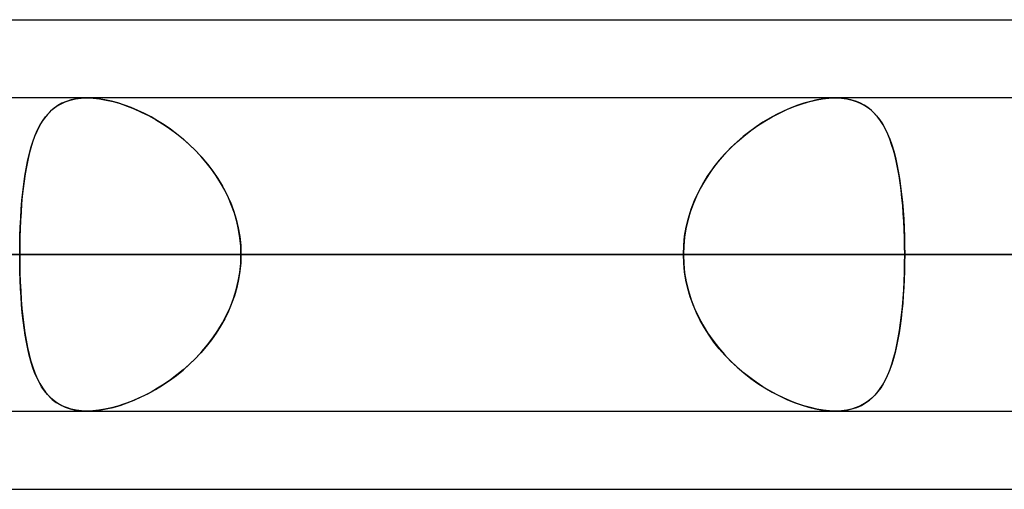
# Model space of a CAD drawing. Header units: millimetres. Extents: x -288 to 288, y -100 to 123.
# Tile 58 of 75: x 106.72 to 113.84, y 51.61 to 55. Entities that reach past the tile are written whole.
import ezdxf

# ---------------------------------------------------------------- set-up
doc = ezdxf.new("R2010")
doc.units = ezdxf.units.MM
doc.layers.add('MAIN-1', color=7, linetype='Continuous')
doc.layers.add('MAIN-2', color=7, linetype='Continuous')

msp = doc.modelspace()

# ---------------------------------------------------------------- linework, layer by layer
at = {"layer": 'MAIN-1'}
for p, q in [((81.4212, 55), (156.2105, 55)), ((155.254, 54.435), (-155.254, 54.435)), ((112.6156, 54.4351), (112.6161, 54.4351)), ((112.6161, 54.4351), (112.6165, 54.4351)), ((112.6165, 54.4351), (112.6169, 54.435)), ((112.6169, 54.435), (112.6173, 54.435)), ((112.6173, 54.435), (112.6178, 54.435)), ((112.6178, 54.435), (112.6182, 54.435)), ((155.8566, 53.305), (-155.8566, 53.305)), ((-155.1176, 52.175), (155.1176, 52.175)), ((112.6166, 52.1749), (112.6155, 52.1749)), ((112.6176, 52.1749), (112.6166, 52.1749)), ((112.6187, 52.175), (112.6176, 52.1749)), ((112.6198, 52.175), (112.6187, 52.175)), ((112.6209, 52.175), (112.6198, 52.175)), ((112.622, 52.175), (112.6209, 52.175)), ((81.9083, 51.61), (155.3468, 51.61))]:
    msp.add_line(p, q, dxfattribs=at)
at = {"layer": 'MAIN-2'}
for p, q in [((107.0612, 54.4105), (107.0294, 54.397)), ((107.0519, 54.407), (107.0881, 54.4192)), ((107.0954, 54.4212), (107.0612, 54.4105)), ((107.0881, 54.4192), (107.1268, 54.428)), ((107.132, 54.4289), (107.0954, 54.4212)), ((107.1268, 54.428), (107.1678, 54.4333)), ((107.1705, 54.4335), (107.132, 54.4289)), ((107.1678, 54.4333), (107.2111, 54.4351)), ((107.211, 54.4351), (107.1705, 54.4335)), ((107.2523, 54.4336), (107.211, 54.4351)), ((107.2111, 54.4351), (107.2553, 54.4334)), ((107.2955, 54.4293), (107.2523, 54.4336)), ((107.2553, 54.4334), (107.3016, 54.4284)), ((107.3403, 54.422), (107.2955, 54.4293)), ((107.3016, 54.4284), (107.3498, 54.4201)), ((107.3865, 54.4119), (107.3403, 54.422)), ((107.3498, 54.4201), (107.3992, 54.4087)), ((107.4335, 54.3991), (107.3865, 54.4119)), ((112.4354, 54.4105), (112.3873, 54.397)), ((112.4218, 54.407), (112.4729, 54.4192)), ((112.4827, 54.4212), (112.4354, 54.4105)), ((112.4729, 54.4192), (112.5225, 54.428)), ((112.5289, 54.4289), (112.4827, 54.4212)), ((112.5225, 54.428), (112.5701, 54.4333)), ((112.5731, 54.4335), (112.5289, 54.4289)), ((112.5701, 54.4333), (112.6156, 54.4351)), ((112.6155, 54.4351), (112.5731, 54.4335)), ((112.655, 54.4336), (112.6155, 54.4351)), ((112.6182, 54.435), (112.6601, 54.4332)), ((112.6928, 54.4293), (112.655, 54.4336)), ((112.6601, 54.4332), (112.7001, 54.428)), ((112.7286, 54.422), (112.6928, 54.4293)), ((112.7001, 54.428), (112.7378, 54.4196)), ((112.7624, 54.4119), (112.7286, 54.422)), ((112.7378, 54.4196), (112.7729, 54.4081)), ((112.794, 54.3991), (112.7624, 54.4119)), ((106.9474, 54.3399), (106.9242, 54.3158)), ((106.9337, 54.3262), (106.9596, 54.3509)), ((106.9726, 54.3616), (106.9474, 54.3399)), ((106.9596, 54.3509), (106.9878, 54.3727)), ((106.9999, 54.3806), (106.9726, 54.3616)), ((106.9878, 54.3727), (107.0185, 54.3914)), ((107.0294, 54.397), (106.9999, 54.3806)), ((107.0185, 54.3914), (107.0519, 54.407)), ((107.3992, 54.4087), (107.4494, 54.3943)), ((107.4811, 54.3837), (107.4335, 54.3991)), ((107.4494, 54.3943), (107.5002, 54.3769)), ((107.5291, 54.3658), (107.4811, 54.3837)), ((107.5002, 54.3769), (107.5513, 54.3566)), ((107.5772, 54.3454), (107.5291, 54.3658)), ((107.5513, 54.3566), (107.6025, 54.3337)), ((107.6252, 54.3227), (107.5772, 54.3454)), ((112.2403, 54.3399), (112.1912, 54.3158)), ((112.2118, 54.3262), (112.2645, 54.3509)), ((112.2895, 54.3616), (112.2403, 54.3399)), ((112.2645, 54.3509), (112.3173, 54.3727)), ((112.3386, 54.3806), (112.2895, 54.3616)), ((112.3173, 54.3727), (112.3698, 54.3914)), ((112.3873, 54.397), (112.3386, 54.3806)), ((112.3698, 54.3914), (112.4218, 54.407)), ((112.7729, 54.4081), (112.8056, 54.3935)), ((112.8233, 54.3837), (112.794, 54.3991)), ((112.8056, 54.3935), (112.8359, 54.376)), ((112.8507, 54.3658), (112.8233, 54.3837)), ((112.8359, 54.376), (112.8639, 54.3557)), ((112.876, 54.3454), (112.8507, 54.3658)), ((112.8639, 54.3557), (112.8897, 54.3326)), ((112.8995, 54.3227), (112.876, 54.3454)), ((106.8685, 54.2352), (106.8884, 54.2684)), ((106.9027, 54.289), (106.8828, 54.2596)), ((106.8884, 54.2684), (106.9101, 54.2987)), ((106.9242, 54.3158), (106.9027, 54.289)), ((106.9101, 54.2987), (106.9337, 54.3262)), ((107.6025, 54.3337), (107.6538, 54.308)), ((107.6729, 54.2977), (107.6252, 54.3227)), ((107.6538, 54.308), (107.705, 54.2796)), ((107.7203, 54.2705), (107.6729, 54.2977)), ((107.705, 54.2796), (107.7559, 54.2484)), ((107.7675, 54.2409), (107.7203, 54.2705)), ((112.0559, 54.2352), (112.1074, 54.2684)), ((112.1422, 54.289), (112.0933, 54.2596)), ((112.1074, 54.2684), (112.1594, 54.2987)), ((112.1912, 54.3158), (112.1422, 54.289)), ((112.1594, 54.2987), (112.2118, 54.3262)), ((112.8897, 54.3326), (112.9137, 54.3069)), ((112.9213, 54.2977), (112.8995, 54.3227)), ((112.9137, 54.3069), (112.9359, 54.2784)), ((112.9414, 54.2705), (112.9213, 54.2977)), ((112.9359, 54.2784), (112.9565, 54.2472)), ((112.9602, 54.2409), (112.9414, 54.2705)), ((106.8335, 54.1602), (106.8502, 54.1991)), ((106.8644, 54.2277), (106.8475, 54.1932)), ((106.8502, 54.1991), (106.8685, 54.2352)), ((106.8828, 54.2596), (106.8644, 54.2277)), ((107.7559, 54.2484), (107.8063, 54.2145)), ((107.8141, 54.209), (107.7675, 54.2409)), ((107.8063, 54.2145), (107.8558, 54.178)), ((107.8601, 54.1747), (107.8141, 54.209)), ((111.9552, 54.1602), (112.0051, 54.1991)), ((112.0449, 54.2277), (111.9973, 54.1932)), ((112.0051, 54.1991), (112.0559, 54.2352)), ((112.0933, 54.2596), (112.0449, 54.2277)), ((112.9565, 54.2472), (112.9754, 54.2133)), ((112.9777, 54.209), (112.9602, 54.2409)), ((112.9754, 54.2133), (112.9929, 54.1768)), ((112.9939, 54.1747), (112.9777, 54.209)), ((106.832, 54.1563), (106.8178, 54.1169)), ((106.8182, 54.1184), (106.8335, 54.1602)), ((106.8475, 54.1932), (106.832, 54.1563)), ((107.8558, 54.178), (107.9042, 54.1389)), ((107.9051, 54.1381), (107.8601, 54.1747)), ((107.9042, 54.1389), (107.9513, 54.0972)), ((107.949, 54.0993), (107.9051, 54.1381)), ((111.9505, 54.1563), (111.9049, 54.1169)), ((111.9065, 54.1184), (111.9552, 54.1602)), ((111.9973, 54.1932), (111.9505, 54.1563)), ((112.9929, 54.1768), (113.009, 54.1376)), ((113.0089, 54.1381), (112.9939, 54.1747)), ((113.0227, 54.0993), (113.0089, 54.1381)), ((113.009, 54.1376), (113.0238, 54.0959)), ((106.7918, 54.0266), (106.8044, 54.0739)), ((106.8047, 54.0752), (106.7929, 54.0311)), ((106.8044, 54.0739), (106.8182, 54.1184)), ((106.8178, 54.1169), (106.8047, 54.0752)), ((107.9915, 54.0582), (107.949, 54.0993)), ((107.9513, 54.0972), (107.9967, 54.053)), ((108.0325, 54.0149), (107.9915, 54.0582)), ((111.8141, 54.0266), (111.8594, 54.0739)), ((111.8607, 54.0752), (111.8182, 54.0311)), ((111.8594, 54.0739), (111.9065, 54.1184)), ((111.9049, 54.1169), (111.8607, 54.0752)), ((113.0354, 54.0582), (113.0227, 54.0993)), ((113.0238, 54.0959), (113.0373, 54.0518)), ((113.0471, 54.0149), (113.0354, 54.0582)), ((106.7821, 53.985), (106.7724, 53.9368)), ((106.7804, 53.9767), (106.7918, 54.0266)), ((106.7929, 54.0311), (106.7821, 53.985)), ((107.9967, 54.053), (108.0401, 54.0064)), ((108.0717, 53.9695), (108.0325, 54.0149)), ((108.0401, 54.0064), (108.0813, 53.9577)), ((111.7777, 53.985), (111.7394, 53.9368)), ((111.7708, 53.9767), (111.8141, 54.0266)), ((111.8182, 54.0311), (111.7777, 53.985)), ((113.0373, 54.0518), (113.0496, 54.0053)), ((113.0578, 53.9695), (113.0471, 54.0149)), ((113.0496, 54.0053), (113.0607, 53.9565)), ((106.7611, 53.8699), (106.7702, 53.9244)), ((106.7724, 53.9368), (106.7637, 53.8866)), ((106.7702, 53.9244), (106.7804, 53.9767)), ((108.1087, 53.9222), (108.0717, 53.9695)), ((108.0813, 53.9577), (108.1201, 53.9067)), ((108.1434, 53.8731), (108.1087, 53.9222)), ((111.6924, 53.8699), (111.7302, 53.9244)), ((111.7394, 53.9368), (111.7035, 53.8866)), ((111.7302, 53.9244), (111.7708, 53.9767)), ((113.0675, 53.9222), (113.0578, 53.9695)), ((113.0607, 53.9565), (113.0706, 53.9057)), ((113.0763, 53.8731), (113.0675, 53.9222)), ((106.7532, 53.8132), (106.7611, 53.8699)), ((106.7637, 53.8866), (106.756, 53.8346)), ((108.1201, 53.9067), (108.1561, 53.8537)), ((108.1756, 53.8221), (108.1434, 53.8731)), ((108.1561, 53.8537), (108.1892, 53.7986)), ((111.6577, 53.8132), (111.6924, 53.8699)), ((111.7035, 53.8866), (111.6703, 53.8346)), ((113.0706, 53.9057), (113.0796, 53.8527)), ((113.0841, 53.8221), (113.0763, 53.8731)), ((113.0796, 53.8527), (113.0875, 53.7977)), ((106.7492, 53.7807), (106.7432, 53.7251)), ((106.7462, 53.7546), (106.7532, 53.8132)), ((106.756, 53.8346), (106.7492, 53.7807)), ((108.2051, 53.7695), (108.1756, 53.8221)), ((108.1892, 53.7986), (108.2192, 53.7416)), ((108.2317, 53.7152), (108.2051, 53.7695)), ((111.6398, 53.7807), (111.6122, 53.7251)), ((111.6263, 53.7546), (111.6577, 53.8132)), ((111.6703, 53.8346), (111.6398, 53.7807)), ((113.0911, 53.7695), (113.0841, 53.8221)), ((113.0875, 53.7977), (113.0944, 53.7407)), ((113.0971, 53.7152), (113.0911, 53.7695)), ((106.7432, 53.7251), (106.7381, 53.668)), ((106.7403, 53.694), (106.7462, 53.7546)), ((108.2192, 53.7416), (108.2458, 53.6828)), ((108.2552, 53.6593), (108.2317, 53.7152)), ((111.6122, 53.7251), (111.5879, 53.668)), ((111.5985, 53.694), (111.6263, 53.7546)), ((113.0944, 53.7407), (113.1004, 53.682)), ((113.1024, 53.6593), (113.0971, 53.7152)), ((106.7313, 53.5679), (106.7353, 53.6316)), ((106.7381, 53.668), (106.7338, 53.6097)), ((106.7353, 53.6316), (106.7403, 53.694)), ((108.2458, 53.6828), (108.2688, 53.6224)), ((108.2755, 53.6022), (108.2552, 53.6593)), ((111.5545, 53.5679), (111.5744, 53.6316)), ((111.5879, 53.668), (111.567, 53.6097)), ((111.5744, 53.6316), (111.5985, 53.694)), ((113.1004, 53.682), (113.1054, 53.6218)), ((113.1068, 53.6022), (113.1024, 53.6593)), ((106.7281, 53.5033), (106.7313, 53.5679)), ((106.7338, 53.6097), (106.7303, 53.5503)), ((108.2688, 53.6224), (108.2879, 53.5607)), ((108.2922, 53.5442), (108.2755, 53.6022)), ((108.2879, 53.5607), (108.3029, 53.4978)), ((111.5388, 53.5033), (111.5545, 53.5679)), ((111.567, 53.6097), (111.5498, 53.5503)), ((113.1054, 53.6218), (113.1095, 53.5602)), ((113.1104, 53.5442), (113.1068, 53.6022)), ((113.1095, 53.5602), (113.1127, 53.4974)), ((106.7276, 53.4901), (106.7257, 53.429)), ((106.7259, 53.4378), (106.7281, 53.5033)), ((106.7303, 53.5503), (106.7276, 53.4901)), ((108.3054, 53.4854), (108.2922, 53.5442)), ((108.3029, 53.4978), (108.3138, 53.434)), ((108.3149, 53.4258), (108.3054, 53.4854)), ((111.5362, 53.4901), (111.5263, 53.429)), ((111.5275, 53.4378), (111.5388, 53.5033)), ((111.5498, 53.5503), (111.5362, 53.4901)), ((113.1132, 53.4854), (113.1104, 53.5442)), ((113.1127, 53.4974), (113.115, 53.4338)), ((113.1152, 53.4258), (113.1132, 53.4854)), ((106.7246, 53.3717), (106.7259, 53.4378)), ((106.7257, 53.429), (106.7246, 53.3673)), ((108.3138, 53.434), (108.3204, 53.3697)), ((108.3207, 53.3657), (108.3149, 53.4258)), ((111.5263, 53.429), (111.5204, 53.3673)), ((111.5207, 53.3717), (111.5275, 53.4378)), ((113.115, 53.4338), (113.1163, 53.3696)), ((113.1164, 53.3657), (113.1152, 53.4258)), ((106.7242, 53.305), (106.7246, 53.3717)), ((106.7246, 53.3673), (106.7242, 53.305)), ((108.3204, 53.3697), (108.3226, 53.305)), ((108.3226, 53.305), (108.3207, 53.3657)), ((111.5184, 53.305), (111.5207, 53.3717)), ((111.5204, 53.3673), (111.5184, 53.305)), ((113.1163, 53.3696), (113.1168, 53.305)), ((113.1168, 53.305), (113.1164, 53.3657)), ((-155.8566, 53.305), (155.8566, 53.305)), ((154.1406, 53.305), (-154.1406, 53.305)), ((-154.1406, 53.305), (154.1406, 53.305)), ((-143.2685, 53.305), (143.2685, 53.305)), ((143.2685, 53.305), (-143.2685, 53.305)), ((141.6696, 53.305), (-141.6696, 53.305)), ((-141.6696, 53.305), (141.6696, 53.305)), ((-130.7965, 53.305), (130.7965, 53.305)), ((130.7965, 53.305), (-130.7965, 53.305)), ((129.1974, 53.305), (-129.1974, 53.305)), ((-129.1974, 53.305), (129.1974, 53.305)), ((-118.323, 53.305), (118.323, 53.305)), ((118.323, 53.305), (-118.323, 53.305)), ((116.7237, 53.305), (-116.7237, 53.305)), ((-116.7237, 53.305), (116.7237, 53.305)), ((119.102, 53.305), (88.6975, 53.305)), ((88.6975, 53.305), (119.102, 53.305)), ((90.4761, 53.305), (121.362, 53.305)), ((121.362, 53.305), (90.4761, 53.305)), ((111.5184, 53.305), (100.6486, 53.305)), ((100.6486, 53.305), (111.5184, 53.305)), ((136.73, 53.305), (101.358, 53.305)), ((101.358, 53.305), (136.73, 53.305)), ((102.958, 53.305), (138.99, 53.305)), ((138.99, 53.305), (102.958, 53.305)), ((102.958, 53.305), (113.8364, 53.305)), ((113.8364, 53.305), (102.958, 53.305)), ((116.7237, 53.305), (105.8476, 53.305)), ((105.8476, 53.305), (116.7237, 53.305)), ((111.5184, 53.305), (106.7242, 53.305)), ((106.7242, 53.305), (111.5184, 53.305)), ((106.7246, 53.2427), (106.7242, 53.305)), ((106.7242, 53.305), (106.7246, 53.2383)), ((108.3204, 53.2403), (108.3226, 53.305)), ((108.3226, 53.305), (108.3207, 53.2443)), ((108.3226, 53.305), (113.1168, 53.305)), ((113.1168, 53.305), (108.3226, 53.305)), ((108.3226, 53.305), (119.1917, 53.305)), ((119.1917, 53.305), (108.3226, 53.305)), ((111.5184, 53.305), (111.5207, 53.2383)), ((111.5204, 53.2427), (111.5184, 53.305)), ((113.1163, 53.2403), (113.1168, 53.305)), ((113.1168, 53.305), (113.1164, 53.2446)), ((123.9859, 53.305), (113.1168, 53.305)), ((113.1168, 53.305), (123.9859, 53.305)), ((106.7257, 53.181), (106.7246, 53.2427)), ((106.7246, 53.2383), (106.7259, 53.1722)), ((108.3138, 53.176), (108.3204, 53.2403)), ((108.3207, 53.2443), (108.3149, 53.1842)), ((111.5263, 53.181), (111.5204, 53.2427)), ((111.5207, 53.2383), (111.5275, 53.1722)), ((113.115, 53.176), (113.1163, 53.2403)), ((113.1164, 53.2446), (113.1152, 53.1848)), ((106.7276, 53.1199), (106.7257, 53.181)), ((106.7259, 53.1722), (106.7281, 53.1067)), ((108.3029, 53.1122), (108.3138, 53.176)), ((108.3149, 53.1842), (108.3054, 53.1246)), ((111.5362, 53.1199), (111.5263, 53.181)), ((111.5275, 53.1722), (111.5388, 53.1067)), ((113.1127, 53.1122), (113.115, 53.176)), ((113.1152, 53.1848), (113.1133, 53.1255)), ((106.7303, 53.0597), (106.7276, 53.1199)), ((106.7281, 53.1067), (106.7313, 53.0421)), ((106.7338, 53.0003), (106.7303, 53.0597)), ((108.2922, 53.0658), (108.2755, 53.0078)), ((108.2879, 53.0493), (108.3029, 53.1122)), ((108.3054, 53.1246), (108.2922, 53.0658)), ((111.5498, 53.0597), (111.5362, 53.1199)), ((111.5388, 53.1067), (111.5545, 53.0421)), ((111.567, 53.0003), (111.5498, 53.0597)), ((113.1105, 53.067), (113.1069, 53.0093)), ((113.1095, 53.0493), (113.1127, 53.1122)), ((113.1133, 53.1255), (113.1105, 53.067)), ((106.7313, 53.0421), (106.7353, 52.9784)), ((106.7381, 52.942), (106.7338, 53.0003)), ((108.2458, 52.9272), (108.2688, 52.9876)), ((108.2755, 53.0078), (108.2552, 52.9507)), ((108.2688, 52.9876), (108.2879, 53.0493)), ((111.5545, 53.0421), (111.5744, 52.9784)), ((111.5879, 52.942), (111.567, 53.0003)), ((113.1003, 52.9272), (113.1054, 52.9876)), ((113.1069, 53.0093), (113.1025, 52.9524)), ((113.1054, 52.9876), (113.1095, 53.0493)), ((106.7353, 52.9784), (106.7403, 52.916)), ((106.7432, 52.8849), (106.7381, 52.942)), ((106.7403, 52.916), (106.7462, 52.8554)), ((108.2192, 52.8684), (108.2458, 52.9272)), ((108.2552, 52.9507), (108.2317, 52.8948)), ((111.5744, 52.9784), (111.5985, 52.916)), ((111.6122, 52.8849), (111.5879, 52.942)), ((111.5985, 52.916), (111.6263, 52.8554)), ((113.0943, 52.8684), (113.1003, 52.9272)), ((113.1025, 52.9524), (113.0973, 52.8968)), ((106.7492, 52.8293), (106.7432, 52.8849)), ((106.7462, 52.8554), (106.7532, 52.7968)), ((108.1892, 52.8114), (108.2192, 52.8684)), ((108.2317, 52.8948), (108.2051, 52.8405)), ((111.6398, 52.8293), (111.6122, 52.8849)), ((111.6263, 52.8554), (111.6577, 52.7968)), ((113.0873, 52.8114), (113.0943, 52.8684)), ((113.0973, 52.8968), (113.0913, 52.8427)), ((106.756, 52.7754), (106.7492, 52.8293)), ((106.7532, 52.7968), (106.7611, 52.7401)), ((106.7637, 52.7234), (106.756, 52.7754)), ((108.1756, 52.7879), (108.1434, 52.7369)), ((108.1561, 52.7563), (108.1892, 52.8114)), ((108.2051, 52.8405), (108.1756, 52.7879)), ((111.6703, 52.7754), (111.6398, 52.8293)), ((111.6577, 52.7968), (111.6924, 52.7401)), ((111.7035, 52.7234), (111.6703, 52.7754)), ((113.0845, 52.7903), (113.0767, 52.7395)), ((113.0794, 52.7563), (113.0873, 52.8114)), ((113.0913, 52.8427), (113.0845, 52.7903)), ((106.7611, 52.7401), (106.7702, 52.6856)), ((106.7724, 52.6732), (106.7637, 52.7234)), ((108.0813, 52.6523), (108.1201, 52.7033)), ((108.1434, 52.7369), (108.1087, 52.6878)), ((108.1201, 52.7033), (108.1561, 52.7563)), ((111.6924, 52.7401), (111.7302, 52.6856)), ((111.7394, 52.6732), (111.7035, 52.7234)), ((113.0604, 52.6523), (113.0705, 52.7033)), ((113.0767, 52.7395), (113.0681, 52.6905)), ((113.0705, 52.7033), (113.0794, 52.7563)), ((106.7702, 52.6856), (106.7804, 52.6333)), ((106.7821, 52.625), (106.7724, 52.6732)), ((106.7804, 52.6333), (106.7918, 52.5834)), ((108.0717, 52.6405), (108.0325, 52.5951)), ((108.0401, 52.6036), (108.0813, 52.6523)), ((108.1087, 52.6878), (108.0717, 52.6405)), ((111.7302, 52.6856), (111.7708, 52.6333)), ((111.7777, 52.625), (111.7394, 52.6732)), ((111.7708, 52.6333), (111.8141, 52.5834)), ((113.0584, 52.6433), (113.0479, 52.598)), ((113.0493, 52.6036), (113.0604, 52.6523)), ((113.0681, 52.6905), (113.0584, 52.6433)), ((106.7929, 52.5789), (106.7821, 52.625)), ((106.7918, 52.5834), (106.8044, 52.5361)), ((106.8047, 52.5348), (106.7929, 52.5789)), ((108.0325, 52.5951), (107.9915, 52.5518)), ((107.9967, 52.557), (108.0401, 52.6036)), ((111.8182, 52.5789), (111.7777, 52.625)), ((111.8141, 52.5834), (111.8594, 52.5361)), ((111.8607, 52.5348), (111.8182, 52.5789)), ((113.0479, 52.598), (113.0363, 52.5548)), ((113.0369, 52.557), (113.0493, 52.6036)), ((106.8044, 52.5361), (106.8182, 52.4916)), ((106.8178, 52.4931), (106.8047, 52.5348)), ((106.832, 52.4537), (106.8178, 52.4931)), ((106.8182, 52.4916), (106.8335, 52.4498)), ((107.9042, 52.4711), (107.9513, 52.5128)), ((107.949, 52.5107), (107.9051, 52.4719)), ((107.9915, 52.5518), (107.949, 52.5107)), ((107.9513, 52.5128), (107.9967, 52.557)), ((111.8594, 52.5361), (111.9065, 52.4916)), ((111.9049, 52.4931), (111.8607, 52.5348)), ((111.9505, 52.4537), (111.9049, 52.4931)), ((111.9065, 52.4916), (111.9552, 52.4498)), ((113.0085, 52.4711), (113.0234, 52.5128)), ((113.0237, 52.5138), (113.01, 52.475)), ((113.0234, 52.5128), (113.0369, 52.557)), ((113.0363, 52.5548), (113.0237, 52.5138)), ((106.8475, 52.4168), (106.832, 52.4537)), ((106.8335, 52.4498), (106.8502, 52.4109)), ((107.8063, 52.3955), (107.8558, 52.432)), ((107.8601, 52.4353), (107.8141, 52.401)), ((107.8558, 52.432), (107.9042, 52.4711)), ((107.9051, 52.4719), (107.8601, 52.4353)), ((111.9973, 52.4168), (111.9505, 52.4537)), ((111.9552, 52.4498), (112.0051, 52.4109)), ((112.9748, 52.3955), (112.9924, 52.432)), ((112.9952, 52.4384), (112.9792, 52.4041)), ((112.9924, 52.432), (113.0085, 52.4711)), ((113.01, 52.475), (112.9952, 52.4384)), ((106.8644, 52.3823), (106.8475, 52.4168)), ((106.8502, 52.4109), (106.8685, 52.3748)), ((106.8828, 52.3504), (106.8644, 52.3823)), ((106.8685, 52.3748), (106.8884, 52.3416)), ((106.9027, 52.321), (106.8828, 52.3504)), ((107.705, 52.3304), (107.7559, 52.3616)), ((107.7675, 52.3691), (107.7203, 52.3395)), ((107.7559, 52.3616), (107.8063, 52.3955)), ((107.8141, 52.401), (107.7675, 52.3691)), ((112.0449, 52.3823), (111.9973, 52.4168)), ((112.0051, 52.4109), (112.0559, 52.3748)), ((112.0933, 52.3504), (112.0449, 52.3823)), ((112.0559, 52.3748), (112.1074, 52.3416)), ((112.1422, 52.321), (112.0933, 52.3504)), ((112.9351, 52.3304), (112.9557, 52.3616)), ((112.962, 52.3721), (112.9434, 52.3424)), ((112.9557, 52.3616), (112.9748, 52.3955)), ((112.9792, 52.4041), (112.962, 52.3721)), ((106.8884, 52.3416), (106.9101, 52.3113)), ((106.9242, 52.2942), (106.9027, 52.321)), ((106.9101, 52.3113), (106.9337, 52.2838)), ((106.9474, 52.2701), (106.9242, 52.2942)), ((106.9337, 52.2838), (106.9596, 52.2591)), ((107.5513, 52.2534), (107.6025, 52.2763)), ((107.6252, 52.2873), (107.5772, 52.2646)), ((107.6025, 52.2763), (107.6538, 52.302)), ((107.6729, 52.3123), (107.6252, 52.2873)), ((107.6538, 52.302), (107.705, 52.3304)), ((107.7203, 52.3395), (107.6729, 52.3123)), ((112.1074, 52.3416), (112.1594, 52.3113)), ((112.1912, 52.2942), (112.1422, 52.321)), ((112.1594, 52.3113), (112.2118, 52.2838)), ((112.2403, 52.2701), (112.1912, 52.2942)), ((112.2118, 52.2838), (112.2645, 52.2591)), ((112.8627, 52.2534), (112.8887, 52.2763)), ((112.9021, 52.29), (112.8789, 52.2672)), ((112.8887, 52.2763), (112.9127, 52.302)), ((112.9235, 52.3151), (112.9021, 52.29)), ((112.9127, 52.302), (112.9351, 52.3304)), ((112.9434, 52.3424), (112.9235, 52.3151)), ((106.9726, 52.2484), (106.9474, 52.2701)), ((106.9596, 52.2591), (106.9878, 52.2373)), ((106.9999, 52.2294), (106.9726, 52.2484)), ((106.9878, 52.2373), (107.0185, 52.2186)), ((107.0294, 52.213), (106.9999, 52.2294)), ((107.0185, 52.2186), (107.0519, 52.203)), ((107.0612, 52.1995), (107.0294, 52.213)), ((107.4335, 52.2109), (107.3865, 52.1981)), ((107.3992, 52.2013), (107.4494, 52.2157)), ((107.4811, 52.2263), (107.4335, 52.2109)), ((107.4494, 52.2157), (107.5002, 52.2331)), ((107.5291, 52.2442), (107.4811, 52.2263)), ((107.5002, 52.2331), (107.5513, 52.2534)), ((107.5772, 52.2646), (107.5291, 52.2442)), ((112.2895, 52.2484), (112.2403, 52.2701)), ((112.2645, 52.2591), (112.3173, 52.2373)), ((112.3386, 52.2294), (112.2895, 52.2484)), ((112.3173, 52.2373), (112.3698, 52.2186)), ((112.3873, 52.213), (112.3386, 52.2294)), ((112.3698, 52.2186), (112.4218, 52.203)), ((112.4354, 52.1995), (112.3873, 52.213)), ((112.798, 52.2128), (112.767, 52.1997)), ((112.7712, 52.2013), (112.804, 52.2157)), ((112.827, 52.2285), (112.798, 52.2128)), ((112.804, 52.2157), (112.8345, 52.2331)), ((112.8539, 52.2466), (112.827, 52.2285)), ((112.8345, 52.2331), (112.8627, 52.2534)), ((112.8789, 52.2672), (112.8539, 52.2466)), ((107.0519, 52.203), (107.0881, 52.1908)), ((107.0954, 52.1888), (107.0612, 52.1995)), ((107.0881, 52.1908), (107.1268, 52.182)), ((107.132, 52.1811), (107.0954, 52.1888)), ((107.1268, 52.182), (107.1678, 52.1767)), ((107.1705, 52.1765), (107.132, 52.1811)), ((107.1678, 52.1767), (107.2111, 52.1749)), ((107.211, 52.1749), (107.1705, 52.1765)), ((107.2523, 52.1764), (107.211, 52.1749)), ((107.2111, 52.1749), (107.2553, 52.1766)), ((107.2955, 52.1807), (107.2523, 52.1764)), ((107.2553, 52.1766), (107.3016, 52.1816)), ((107.3403, 52.188), (107.2955, 52.1807)), ((107.3016, 52.1816), (107.3498, 52.1899)), ((107.3865, 52.1981), (107.3403, 52.188)), ((107.3498, 52.1899), (107.3992, 52.2013)), ((112.4218, 52.203), (112.4729, 52.1908)), ((112.4827, 52.1888), (112.4354, 52.1995)), ((112.4729, 52.1908), (112.5225, 52.182)), ((112.5289, 52.1811), (112.4827, 52.1888)), ((112.5225, 52.182), (112.5701, 52.1767)), ((112.5731, 52.1765), (112.5289, 52.1811)), ((112.5701, 52.1767), (112.6156, 52.1749)), ((112.6155, 52.1749), (112.5731, 52.1765)), ((112.6156, 52.1749), (112.6578, 52.1766)), ((112.661, 52.1769), (112.622, 52.175)), ((112.6578, 52.1766), (112.6979, 52.1816)), ((112.6982, 52.1816), (112.661, 52.1769)), ((112.6979, 52.1816), (112.7358, 52.1899)), ((112.7337, 52.1893), (112.6982, 52.1816)), ((112.767, 52.1997), (112.7337, 52.1893)), ((112.7358, 52.1899), (112.7712, 52.2013))]:
    msp.add_line(p, q, dxfattribs=at)

doc.saveas('drawing.dxf')
